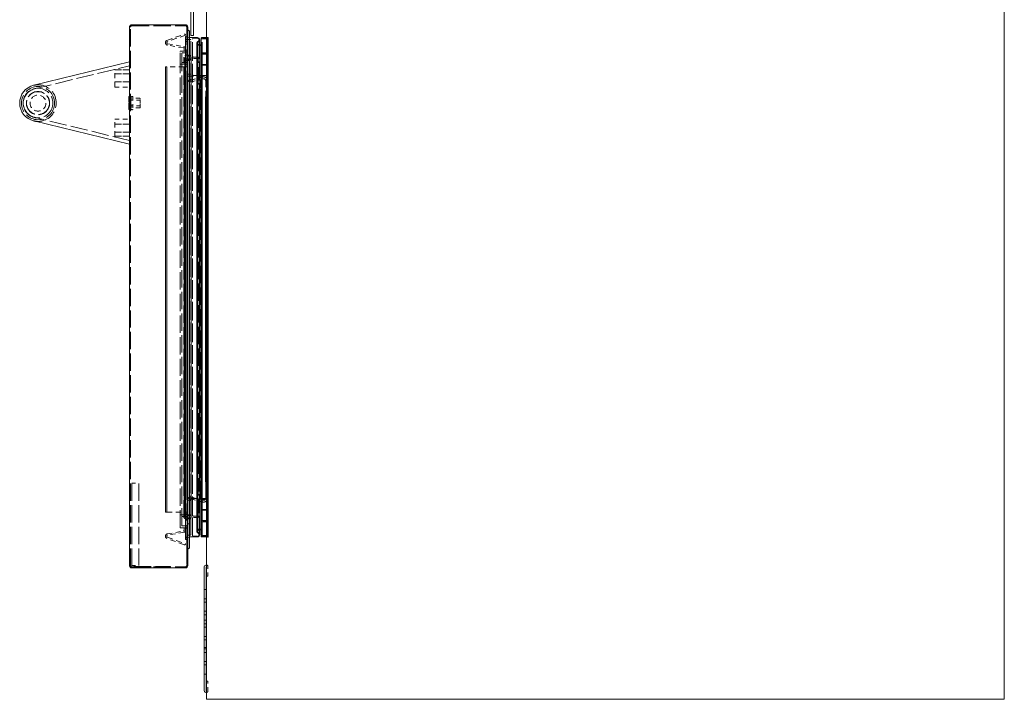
# Model space of a CAD drawing. Extents: x 5.1 to 61.7, y -5.9 to 61.5.
# Tile 2 of 23: x 34.8 to 61.7, y -5.9 to 12.7. Entities that reach past the tile are written whole.
import ezdxf

# ---------------------------------------------------------------- set-up
doc = ezdxf.new("R2010")
doc.units = 0
doc.header["$MEASUREMENT"] = 0
doc.linetypes.add('DASHED', pattern=[15, 12, -3])

msp = doc.modelspace()

# ---------------------------------------------------------------- linework, layer by layer
at = {"color": 7, "lineweight": 13}
for p, q in [((39.897, -5.888), (39.897, 27.888)), ((61.677, -5.888), (61.677, 27.888)), ((39.471, 12.323), (39.471, 12.938)), ((39.545, 12.323), (39.545, 12.938)), ((37.795, -2.24), (37.795, 12.466)), ((37.795, 12.466), (37.795, 12.466)), ((37.855, 12.525), (39.325, 12.525)), ((39.381, 12.466), (39.385, 12.466)), ((39.385, 12.466), (39.385, 12.447)), ((39.385, 12.447), (39.385, -2.221)), ((39.385, 12.373), (39.395, 12.373)), ((39.385, 12.373), (39.395, 12.373)), ((39.385, 12.373), (39.395, 12.373)), ((39.435, -1.737), (39.435, 12.333)), ((39.647, 12.173), (39.435, 12.173)), ((39.471, 12.233), (39.471, 12.323)), ((39.545, 12.233), (39.471, 12.233)), ((39.545, 12.323), (39.545, 12.233)), ((39.709, -1.395), (39.709, 12.111)), ((39.753, -1.442), (39.753, 12.158)), ((39.897, 12.173), (39.768, 12.173)), ((39.738, 11.979), (39.709, 11.979)), ((35.177, 10.871), (37.795, 11.51)), ((35.18, 10.872), (35.177, 10.871)), ((35.177, 10.871), (35.178, 10.871)), ((37.795, 9.26), (35.177, 9.9)), ((39.709, -1.262), (39.738, -1.262)), ((39.435, -1.457), (39.647, -1.457)), ((39.768, -1.457), (39.897, -1.457)), ((39.385, -1.777), (39.395, -1.777)), ((39.385, -1.777), (39.395, -1.777)), ((37.795, -2.24), (37.795, -2.24)), ((37.855, -2.3), (39.325, -2.3)), ((39.381, -2.24), (39.385, -2.24)), ((39.385, -2.221), (39.385, -2.24)), ((39.836, -5.657), (39.836, -2.271)), ((39.884, -5.657), (39.884, -2.271)), ((39.888, -2.531), (39.888, -2.271)), ((39.888, -2.531), (39.897, -2.531)), ((39.888, -5.657), (39.888, -5.396)), ((39.888, -5.396), (39.897, -5.396)), ((61.677, -5.888), (39.897, -5.888))]:
    msp.add_line(p, q, dxfattribs=at)
at = {"color": 7, "linetype": 'DASHED', "lineweight": 13, "ltscale": 0.0007475}
for p, q in [((37.825, 12.466), (37.795, 12.466)), ((37.825, 12.466), (37.795, 12.466)), ((37.825, 10.528), (37.795, 10.528)), ((37.825, 10.385), (37.795, 10.385)), ((37.825, 10.385), (37.795, 10.385)), ((37.825, 10.385), (37.795, 10.385)), ((37.825, 10.385), (37.795, 10.385)), ((37.825, 10.243), (37.795, 10.243)), ((37.825, -2.24), (37.795, -2.24)), ((37.825, -2.24), (37.795, -2.24))]:
    msp.add_line(p, q, dxfattribs=at)
at = {"color": 7, "linetype": 'DASHED', "lineweight": 13, "ltscale": 0.03937}
for p, q in [((37.825, -2.24), (37.825, 12.466)), ((37.855, 12.496), (39.325, 12.496)), ((39.355, 12.447), (39.355, -2.221)), ((39.385, -1.777), (39.385, 12.373)), ((39.321, -1.483), (39.321, 12.199)), ((39.321, 12.199), (39.321, -1.483)), ((39.366, -1.457), (39.366, 12.173)), ((39.428, -1.457), (39.428, 12.173)), ((39.428, 12.173), (39.428, -1.457)), ((39.466, -1.392), (39.466, 12.108)), ((39.516, -1.419), (39.516, 12.135)), ((39.692, 12.111), (39.692, -1.395)), ((39.692, -1.395), (39.692, 12.111)), ((39.709, 12.111), (39.709, -1.395)), ((39.773, -1.422), (39.773, 12.138)), ((39.779, -1.414), (39.779, 12.131)), ((39.904, -1.414), (39.904, 12.131)), ((39.919, -1.422), (39.919, 12.138)), ((39.927, -1.457), (39.927, 12.173)), ((39.927, 12.173), (39.927, -1.457)), ((39.934, -1.45), (39.934, 12.166)), ((39.939, 12.173), (39.939, -1.457)), ((39.939, -1.457), (39.939, 12.173)), ((39.633, -1.302), (39.633, 12.019)), ((39.633, 12.019), (39.633, -1.302)), ((39.65, -1.302), (39.65, 12.019)), ((39.65, 12.019), (39.65, -1.302)), ((39.753, -1.23), (39.753, 11.947)), ((39.175, -1.197), (39.175, 11.793)), ((39.225, -1.147), (39.225, 11.743)), ((39.278, -0.927), (39.278, 11.643)), ((39.308, -0.907), (39.308, 11.623)), ((39.308, 11.623), (39.308, -0.907)), ((39.466, -0.849), (39.466, 11.566)), ((39.475, 11.623), (39.475, -0.907)), ((39.475, -0.907), (39.475, 11.623)), ((39.516, -0.867), (39.516, 11.583)), ((39.666, -0.917), (39.666, 11.633)), ((39.773, -0.991), (39.773, 11.708)), ((39.917, 11.583), (39.917, -0.866)), ((39.917, -0.866), (39.917, 11.583)), ((39.937, 11.583), (39.937, -0.866)), ((39.937, -0.866), (39.937, 11.583)), ((35.2, 10.774), (37.795, 11.407)), ((37.795, 9.291), (37.795, 11.48)), ((38.773, -0.777), (38.773, 11.373)), ((38.773, 11.373), (38.773, -0.777)), ((38.808, -0.777), (38.808, 11.373)), ((38.808, 11.373), (38.808, -0.777)), ((39.29, -0.777), (39.29, 11.373)), ((39.325, -0.777), (39.325, 11.373)), ((39.325, -0.777), (39.325, 11.373)), ((39.325, 11.373), (39.325, -0.777)), ((39.773, -0.691), (39.773, 11.408)), ((39.93, 11.432), (39.93, -0.715)), ((39.93, -0.715), (39.93, 11.432)), ((39.36, -0.432), (39.36, 11.148)), ((39.36, 11.148), (39.36, -0.432)), ((39.723, -0.432), (39.723, 11.029)), ((39.773, -0.445), (39.773, 11.042)), ((39.917, 11.283), (39.917, -0.566)), ((39.917, -0.566), (39.917, 11.283)), ((39.937, 11.283), (39.937, -0.566)), ((39.937, -0.566), (39.937, 11.283)), ((39.875, -0.395), (39.875, 10.991)), ((39.925, -0.395), (39.925, 10.991)), ((39.654, 0.078), (39.654, 10.518)), ((39.654, 10.518), (39.654, 0.078)), ((39.697, 0.103), (39.697, 10.493)), ((39.697, 10.493), (39.697, 0.103)), ((39.865, 0.103), (39.865, 10.493)), ((39.865, 10.493), (39.865, 0.103)), ((37.795, 9.363), (35.2, 9.997)), ((37.855, -2.24), (37.855, 0.01)), ((38.045, -2.24), (38.045, 0.01)), ((37.855, -2.27), (39.325, -2.27)), ((37.915, -2.265), (38.915, -2.265)), ((37.915, -2.27), (38.915, -2.27))]:
    msp.add_line(p, q, dxfattribs=at)
at = {"color": 7, "linetype": 'DASHED', "lineweight": 13, "ltscale": 0.00074744}
for p, q in [((37.855, 12.496), (37.855, 12.525)), ((37.855, 12.496), (37.855, 12.525)), ((39.325, 12.496), (39.325, 12.525)), ((39.325, 12.496), (39.325, 12.525)), ((39.355, 12.466), (39.385, 12.466)), ((39.385, 12.447), (39.355, 12.447)), ((39.385, 12.447), (39.355, 12.447)), ((39.355, 12.385), (39.385, 12.385)), ((39.385, 12.21), (39.355, 12.21)), ((39.385, 12.15), (39.355, 12.15)), ((39.385, 12.025), (39.355, 12.025)), ((39.385, 12.025), (39.355, 12.025)), ((39.355, -1.409), (39.385, -1.409)), ((39.355, -1.409), (39.385, -1.409)), ((39.355, -1.54), (39.385, -1.54)), ((39.355, -1.629), (39.385, -1.629)), ((39.355, -1.629), (39.385, -1.629)), ((39.355, -1.675), (39.385, -1.675)), ((39.355, -1.675), (39.385, -1.675)), ((39.355, -1.689), (39.385, -1.689)), ((39.355, -1.689), (39.385, -1.689)), ((39.355, -1.735), (39.385, -1.735)), ((39.355, -1.735), (39.385, -1.735)), ((37.855, -2.27), (37.855, -2.3)), ((37.855, -2.27), (37.855, -2.3)), ((37.995, -2.27), (37.995, -2.3)), ((38.242, -2.27), (38.242, -2.3)), ((38.378, -2.27), (38.378, -2.3)), ((38.625, -2.27), (38.625, -2.3)), ((39.325, -2.27), (39.325, -2.3)), ((39.325, -2.27), (39.325, -2.3)), ((39.385, -2.221), (39.355, -2.221)), ((39.385, -2.221), (39.355, -2.221)), ((39.355, -2.24), (39.385, -2.24))]:
    msp.add_line(p, q, dxfattribs=at)
at = {"color": 7, "linetype": 'DASHED', "lineweight": 13, "ltscale": 0.000749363}
msp.add_line((39.328, 12.525), (39.328, 12.495), dxfattribs=at)
at = {"color": 7, "linetype": 'DASHED', "lineweight": 13, "ltscale": 0.006377}
msp.add_line((39.355, 12.466), (39.355, 12.21), dxfattribs=at)
at = {"color": 7, "linetype": 'DASHED', "lineweight": 13, "ltscale": 0.000647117}
for p, q in [((39.355, 12.466), (39.381, 12.466)), ((39.355, -2.24), (39.381, -2.24))]:
    msp.add_line(p, q, dxfattribs=at)
at = {"color": 7, "linetype": 'DASHED', "lineweight": 13, "ltscale": 0.00592}
msp.add_line((39.385, 12.447), (39.385, 12.21), dxfattribs=at)
at = {"color": 7, "linetype": 'DASHED', "lineweight": 13, "ltscale": 0.01425}
for p, q in [((39.385, 11.803), (39.385, 12.373)), ((39.385, -1.777), (39.385, -1.207))]:
    msp.add_line(p, q, dxfattribs=at)
at = {"color": 7, "linetype": 'DASHED', "lineweight": 13, "ltscale": 0.012485}
for p, q in [((38.816, 12.095), (39.285, 12.266)), ((39.285, -1.669), (38.816, -1.498))]:
    msp.add_line(p, q, dxfattribs=at)
at = {"color": 7, "linetype": 'DASHED', "lineweight": 13, "ltscale": 0.013235}
for p, q in [((39.325, 12.243), (38.828, 12.062)), ((38.828, -1.466), (39.325, -1.647))]:
    msp.add_line(p, q, dxfattribs=at)
at = {"color": 7, "linetype": 'DASHED', "lineweight": 13, "ltscale": 0.000125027}
for p, q in [((39.324, 12.248), (39.325, 12.243)), ((39.325, -1.647), (39.324, -1.651))]:
    msp.add_line(p, q, dxfattribs=at)
at = {"color": 7, "linetype": 'DASHED', "lineweight": 13, "ltscale": 0.001186}
for p, q in [((39.324, 12.195), (39.366, 12.173)), ((39.366, -1.457), (39.324, -1.478))]:
    msp.add_line(p, q, dxfattribs=at)
at = {"color": 7, "linetype": 'DASHED', "lineweight": 13, "ltscale": 0.0015}
for p, q in [((39.325, 12.121), (39.385, 12.121)), ((39.385, 12.071), (39.325, 12.071)), ((39.385, 11.373), (39.325, 11.373)), ((39.325, -0.777), (39.385, -0.777)), ((39.325, -1.474), (39.385, -1.474)), ((39.385, -1.524), (39.325, -1.524))]:
    msp.add_line(p, q, dxfattribs=at)
at = {"color": 7, "linetype": 'DASHED', "lineweight": 13, "ltscale": 0.00125}
for p, q in [((39.325, 12.071), (39.325, 12.121)), ((39.435, 11.698), (39.385, 11.698)), ((39.385, 11.698), (39.435, 11.698)), ((39.435, 11.698), (39.385, 11.698)), ((39.385, 11.548), (39.435, 11.548)), ((39.435, 11.548), (39.385, 11.548)), ((39.385, 11.548), (39.435, 11.548)), ((39.697, 10.493), (39.654, 10.518)), ((39.654, 10.518), (39.697, 10.493)), ((39.697, 10.493), (39.654, 10.518)), ((39.697, 0.103), (39.654, 0.078)), ((39.654, 0.078), (39.697, 0.103)), ((39.654, 0.078), (39.697, 0.103)), ((39.385, -0.952), (39.435, -0.952)), ((39.435, -0.952), (39.385, -0.952)), ((39.435, -0.952), (39.385, -0.952)), ((39.435, -1.102), (39.385, -1.102)), ((39.385, -1.102), (39.435, -1.102)), ((39.385, -1.102), (39.435, -1.102)), ((39.325, -1.524), (39.325, -1.474))]:
    msp.add_line(p, q, dxfattribs=at)
at = {"color": 7, "linetype": 'DASHED', "lineweight": 13, "ltscale": 0.002629}
for p, q in [((39.428, 12.173), (39.327, 12.204)), ((39.327, -1.487), (39.428, -1.457))]:
    msp.add_line(p, q, dxfattribs=at)
at = {"color": 7, "linetype": 'DASHED', "lineweight": 13, "ltscale": 0.002125}
for p, q in [((39.366, 12.123), (39.451, 12.123)), ((39.451, -1.407), (39.366, -1.407))]:
    msp.add_line(p, q, dxfattribs=at)
at = {"color": 7, "linetype": 'DASHED', "lineweight": 13, "ltscale": 0.000185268}
for p, q in [((39.435, 12.173), (39.428, 12.173)), ((39.428, -1.457), (39.435, -1.457))]:
    msp.add_line(p, q, dxfattribs=at)
at = {"color": 7, "linetype": 'DASHED', "lineweight": 13, "ltscale": 0.015875}
for p, q in [((39.435, 12.333), (39.435, 11.698)), ((39.435, -1.102), (39.435, -1.737))]:
    msp.add_line(p, q, dxfattribs=at)
at = {"color": 7, "linetype": 'DASHED', "lineweight": 13, "ltscale": 0.002865}
for p, q in [((39.645, 12.156), (39.53, 12.15)), ((39.53, -1.434), (39.645, -1.44))]:
    msp.add_line(p, q, dxfattribs=at)
at = {"color": 7, "linetype": 'DASHED', "lineweight": 13, "ltscale": 5.85329e-05}
msp.add_line((39.647, 12.156), (39.645, 12.156), dxfattribs=at)
at = {"color": 7, "linetype": 'DASHED', "lineweight": 13, "ltscale": 0.002875}
for p, q in [((39.899, 12.136), (39.784, 12.136)), ((39.784, 11.761), (39.899, 11.761)), ((39.899, -1.044), (39.784, -1.044)), ((39.784, -1.419), (39.899, -1.419))]:
    msp.add_line(p, q, dxfattribs=at)
at = {"color": 7, "linetype": 'DASHED', "lineweight": 13, "ltscale": 0.0029}
for p, q in [((39.904, 12.153), (39.788, 12.153)), ((39.788, 11.743), (39.904, 11.743)), ((39.904, -1.026), (39.788, -1.026)), ((39.788, -1.437), (39.904, -1.437))]:
    msp.add_line(p, q, dxfattribs=at)
at = {"color": 7, "linetype": 'DASHED', "lineweight": 13, "ltscale": 0.000740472}
for p, q in [((39.927, 12.173), (39.897, 12.173)), ((39.897, -1.457), (39.927, -1.457))]:
    msp.add_line(p, q, dxfattribs=at)
at = {"color": 7, "linetype": 'DASHED', "lineweight": 13, "ltscale": 0.000125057}
for p, q in [((39.93, 12.177), (39.927, 12.173)), ((39.927, -1.457), (39.93, -1.46))]:
    msp.add_line(p, q, dxfattribs=at)
at = {"color": 7, "linetype": 'DASHED', "lineweight": 13, "ltscale": 0.000124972}
msp.add_line((39.934, 12.166), (39.937, 12.17), dxfattribs=at)
at = {"color": 7, "linetype": 'DASHED', "lineweight": 13, "ltscale": 0.011137}
for p, q in [((39.265, 11.893), (38.827, 11.97)), ((38.827, -1.373), (39.265, -1.296))]:
    msp.add_line(p, q, dxfattribs=at)
at = {"color": 7, "linetype": 'DASHED', "lineweight": 13, "ltscale": 0.011242}
for p, q in [((38.833, 12.005), (39.276, 11.927)), ((39.276, -1.33), (38.833, -1.408))]:
    msp.add_line(p, q, dxfattribs=at)
at = {"color": 7, "linetype": 'DASHED', "lineweight": 13, "ltscale": 0.000870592}
msp.add_line((39.29, 11.828), (39.29, 11.863), dxfattribs=at)
at = {"color": 7, "linetype": 'DASHED', "lineweight": 13, "ltscale": 0.000975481}
msp.add_line((39.325, 11.867), (39.325, 11.828), dxfattribs=at)
at = {"color": 7, "linetype": 'DASHED', "lineweight": 13, "ltscale": 0.000475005}
for p, q in [((39.709, 11.979), (39.69, 11.979)), ((39.69, -1.262), (39.709, -1.262))]:
    msp.add_line(p, q, dxfattribs=at)
at = {"color": 7, "linetype": 'DASHED', "lineweight": 13, "ltscale": 0.0012}
for p, q in [((39.738, 11.962), (39.69, 11.962)), ((39.69, -1.245), (39.738, -1.245))]:
    msp.add_line(p, q, dxfattribs=at)
at = {"color": 7, "linetype": 'DASHED', "lineweight": 13, "ltscale": 0.008375}
for p, q in [((39.175, 11.458), (39.175, 11.793)), ((37.843, 10.553), (37.843, 10.218)), ((37.883, 10.553), (37.883, 10.218)), ((39.175, -1.197), (39.175, -0.862))]:
    msp.add_line(p, q, dxfattribs=at)
at = {"color": 7, "linetype": 'DASHED', "lineweight": 13, "ltscale": 0.005}
for p, q in [((39.185, 11.803), (39.385, 11.803)), ((39.385, 11.803), (39.185, 11.803)), ((39.185, 11.803), (39.385, 11.803)), ((39.185, -1.207), (39.385, -1.207)), ((39.385, -1.207), (39.185, -1.207)), ((39.385, -1.207), (39.185, -1.207))]:
    msp.add_line(p, q, dxfattribs=at)
at = {"color": 7, "linetype": 'DASHED', "lineweight": 13, "ltscale": 0.005875}
for p, q in [((39.225, 11.743), (39.225, 11.508)), ((39.225, -0.912), (39.225, -1.147))]:
    msp.add_line(p, q, dxfattribs=at)
at = {"color": 7, "linetype": 'DASHED', "lineweight": 13, "ltscale": 0.0035}
for p, q in [((39.375, 11.753), (39.235, 11.753)), ((39.235, 11.753), (39.375, 11.753)), ((39.375, 11.753), (39.235, 11.753)), ((39.235, 11.498), (39.375, 11.498)), ((39.375, 11.498), (39.235, 11.498)), ((39.235, 11.498), (39.375, 11.498)), ((39.235, -0.902), (39.375, -0.902)), ((39.375, -0.902), (39.235, -0.902)), ((39.375, -0.902), (39.235, -0.902)), ((39.375, -1.157), (39.235, -1.157)), ((39.235, -1.157), (39.375, -1.157)), ((39.235, -1.157), (39.375, -1.157))]:
    msp.add_line(p, q, dxfattribs=at)
at = {"color": 7, "linetype": 'DASHED', "lineweight": 13, "ltscale": 0.003269}
for p, q in [((39.377, 11.729), (39.278, 11.643)), ((39.278, 11.603), (39.377, 11.518)), ((39.377, -0.801), (39.278, -0.887)), ((39.278, -0.927), (39.377, -1.012))]:
    msp.add_line(p, q, dxfattribs=at)
at = {"color": 7, "linetype": 'DASHED', "lineweight": 13, "ltscale": 0.00285}
for p, q in [((39.449, 11.65), (39.335, 11.65)), ((39.335, 11.597), (39.449, 11.597)), ((39.449, -0.88), (39.335, -0.88)), ((39.335, -0.933), (39.449, -0.933))]:
    msp.add_line(p, q, dxfattribs=at)
at = {"color": 7, "linetype": 'DASHED', "lineweight": 13, "ltscale": 0.002015}
for p, q in [((39.466, 11.681), (39.385, 11.681)), ((39.385, 11.566), (39.466, 11.566)), ((39.466, -0.849), (39.385, -0.849)), ((39.385, -0.964), (39.466, -0.964))]:
    msp.add_line(p, q, dxfattribs=at)
at = {"color": 7, "linetype": 'DASHED', "lineweight": 13, "ltscale": 0.003}
for p, q in [((39.536, 11.643), (39.656, 11.643)), ((39.656, 11.603), (39.536, 11.603)), ((39.536, -0.887), (39.656, -0.887)), ((39.656, -0.927), (39.536, -0.927))]:
    msp.add_line(p, q, dxfattribs=at)
at = {"color": 7, "linetype": 'DASHED', "lineweight": 13, "ltscale": 0.002725}
for p, q in [((39.897, 11.723), (39.788, 11.723)), ((39.788, 11.443), (39.897, 11.443)), ((39.897, -0.726), (39.788, -0.726)), ((39.788, -1.006), (39.897, -1.006))]:
    msp.add_line(p, q, dxfattribs=at)
at = {"color": 7, "linetype": 'DASHED', "lineweight": 13, "ltscale": 0.000510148}
for p, q in [((37.395, 11.31), (37.395, 11.289)), ((37.395, 9.461), (37.395, 9.481))]:
    msp.add_line(p, q, dxfattribs=at)
at = {"color": 7, "linetype": 'DASHED', "lineweight": 13, "ltscale": 0.000771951}
msp.add_line((37.795, 11.51), (37.795, 11.48), dxfattribs=at)
at = {"color": 7, "linetype": 'DASHED', "lineweight": 13, "ltscale": 0.001069}
for p, q in [((38.773, 11.373), (38.816, 11.373)), ((38.816, -0.777), (38.773, -0.777))]:
    msp.add_line(p, q, dxfattribs=at)
at = {"color": 7, "linetype": 'DASHED', "lineweight": 13, "ltscale": 0.011732}
for p, q in [((39.285, 11.373), (38.816, 11.373)), ((38.816, -0.777), (39.285, -0.777))]:
    msp.add_line(p, q, dxfattribs=at)
at = {"color": 7, "linetype": 'DASHED', "lineweight": 13, "ltscale": 0.00475}
for p, q in [((39.375, 11.448), (39.185, 11.448)), ((39.185, 11.448), (39.375, 11.448)), ((39.375, 11.448), (39.185, 11.448)), ((37.855, 0.01), (38.045, 0.01)), ((39.375, -0.852), (39.185, -0.852)), ((39.185, -0.852), (39.375, -0.852)), ((39.185, -0.852), (39.375, -0.852)), ((37.855, -2.24), (38.045, -2.24))]:
    msp.add_line(p, q, dxfattribs=at)
at = {"color": 7, "linetype": 'DASHED', "lineweight": 13, "ltscale": 0.000961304}
for p, q in [((39.285, 11.373), (39.324, 11.373)), ((39.324, -0.777), (39.285, -0.777))]:
    msp.add_line(p, q, dxfattribs=at)
at = {"color": 7, "linetype": 'DASHED', "lineweight": 13, "ltscale": 4.27126e-05}
for p, q in [((39.325, 11.373), (39.324, 11.373)), ((39.324, -0.777), (39.325, -0.777))]:
    msp.add_line(p, q, dxfattribs=at)
at = {"color": 7, "linetype": 'DASHED', "lineweight": 13, "ltscale": 0.00062501}
for p, q in [((39.35, 11.373), (39.325, 11.373)), ((39.325, -0.777), (39.35, -0.777))]:
    msp.add_line(p, q, dxfattribs=at)
at = {"color": 7, "linetype": 'DASHED', "lineweight": 13, "ltscale": 0.00272}
for p, q in [((39.897, 11.423), (39.788, 11.423)), ((39.788, 11.143), (39.897, 11.143)), ((39.897, -0.426), (39.788, -0.426)), ((39.788, -0.706), (39.897, -0.706))]:
    msp.add_line(p, q, dxfattribs=at)
at = {"color": 7, "linetype": 'DASHED', "lineweight": 13, "ltscale": 0.01}
for p, q in [((37.795, 11.289), (37.395, 11.289)), ((37.395, 11.289), (37.795, 11.289)), ((37.395, 11.289), (37.795, 11.289)), ((37.395, 11.289), (37.795, 11.289)), ((37.795, 11.183), (37.395, 11.183)), ((37.395, 11.183), (37.795, 11.183)), ((37.395, 10.963), (37.795, 10.963)), ((37.795, 10.963), (37.395, 10.963)), ((37.395, 10.823), (37.795, 10.823)), ((37.395, 10.823), (37.795, 10.823)), ((37.395, 9.948), (37.795, 9.948)), ((37.395, 9.948), (37.795, 9.948)), ((37.795, 9.808), (37.395, 9.808)), ((37.395, 9.808), (37.795, 9.808)), ((37.395, 9.588), (37.795, 9.588)), ((37.795, 9.588), (37.395, 9.588)), ((37.395, 9.481), (37.795, 9.481)), ((37.395, 9.481), (37.795, 9.481)), ((37.795, 9.481), (37.395, 9.481)), ((37.395, 9.481), (37.795, 9.481))]:
    msp.add_line(p, q, dxfattribs=at)
at = {"color": 7, "linetype": 'DASHED', "lineweight": 13, "ltscale": 0.011663}
for p, q in [((37.395, 10.823), (37.395, 11.289)), ((37.395, 9.481), (37.395, 9.948))]:
    msp.add_line(p, q, dxfattribs=at)
at = {"color": 7, "linetype": 'DASHED', "lineweight": 13, "ltscale": 0.00165}
for p, q in [((39.451, 11.173), (39.385, 11.173)), ((39.385, -0.457), (39.451, -0.457))]:
    msp.add_line(p, q, dxfattribs=at)
at = {"color": 7, "linetype": 'DASHED', "lineweight": 13, "ltscale": 0.013252}
for p, q in [((39.385, 11.123), (39.915, 11.123)), ((39.915, -0.407), (39.385, -0.407))]:
    msp.add_line(p, q, dxfattribs=at)
at = {"color": 7, "linetype": 'DASHED', "lineweight": 13, "ltscale": 0.008121}
for p, q in [((39.473, 11.014), (39.787, 11.098)), ((39.787, 11.098), (39.473, 11.014)), ((39.473, 11.014), (39.787, 11.098)), ((39.473, -0.417), (39.787, -0.501)), ((39.787, -0.501), (39.473, -0.417)), ((39.787, -0.501), (39.473, -0.417))]:
    msp.add_line(p, q, dxfattribs=at)
at = {"color": 7, "linetype": 'DASHED', "lineweight": 13, "ltscale": 0.006142}
for p, q in [((39.723, 11.029), (39.486, 10.965)), ((39.486, 10.965), (39.723, 11.029)), ((39.723, 11.029), (39.486, 10.965)), ((39.723, -0.432), (39.486, -0.368)), ((39.486, -0.368), (39.723, -0.432)), ((39.486, -0.368), (39.723, -0.432))]:
    msp.add_line(p, q, dxfattribs=at)
at = {"color": 7, "linetype": 'DASHED', "lineweight": 13, "ltscale": 0.005175}
for p, q in [((39.531, 11.143), (39.738, 11.143)), ((39.738, -0.426), (39.531, -0.426))]:
    msp.add_line(p, q, dxfattribs=at)
at = {"color": 7, "linetype": 'DASHED', "lineweight": 13, "ltscale": 0.009358}
for p, q in [((39.723, 10.654), (39.723, 11.029)), ((39.723, -0.432), (39.723, -0.058))]:
    msp.add_line(p, q, dxfattribs=at)
at = {"color": 7, "linetype": 'DASHED', "lineweight": 13, "ltscale": 0.000685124}
for p, q in [((39.8, 11.049), (39.773, 11.042)), ((39.773, 11.042), (39.8, 11.049)), ((39.8, 11.049), (39.773, 11.042)), ((39.8, -0.452), (39.773, -0.445)), ((39.773, -0.445), (39.8, -0.452)), ((39.773, -0.445), (39.8, -0.452))]:
    msp.add_line(p, q, dxfattribs=at)
at = {"color": 7, "linetype": 'DASHED', "lineweight": 13, "ltscale": 0.009693}
for p, q in [((39.773, 11.042), (39.773, 10.654)), ((39.773, -0.058), (39.773, -0.445))]:
    msp.add_line(p, q, dxfattribs=at)
at = {"color": 7, "linetype": 'DASHED', "lineweight": 13, "ltscale": 0.000278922}
msp.add_line((35.224, 10.88), (35.235, 10.882), dxfattribs=at)
at = {"color": 7, "linetype": 'DASHED', "lineweight": 13, "ltscale": 3.68854e-05}
msp.add_line((35.294, 10.885), (35.295, 10.885), dxfattribs=at)
at = {"color": 7, "linetype": 'DASHED', "lineweight": 13, "ltscale": 1.71232e-05}
for p, q in [((35.354, 10.882), (35.355, 10.882)), ((35.355, 9.889), (35.354, 9.889))]:
    msp.add_line(p, q, dxfattribs=at)
at = {"color": 7, "linetype": 'DASHED', "lineweight": 13, "ltscale": 0.009591}
for p, q in [((39.875, 10.608), (39.875, 10.991)), ((39.875, -0.395), (39.875, -0.011))]:
    msp.add_line(p, q, dxfattribs=at)
at = {"color": 7, "linetype": 'DASHED', "lineweight": 13, "ltscale": 0.011199}
for p, q in [((39.925, 10.543), (39.925, 10.991)), ((39.925, -0.395), (39.925, 0.053))]:
    msp.add_line(p, q, dxfattribs=at)
at = {"color": 7, "linetype": 'DASHED', "lineweight": 13, "ltscale": 0.000375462}
msp.add_line((37.775, 10.538), (37.775, 10.523), dxfattribs=at)
at = {"color": 7, "linetype": 'DASHED', "lineweight": 13, "ltscale": 0.000289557}
for p, q in [((37.775, 10.523), (37.775, 10.511)), ((37.775, 10.397), (37.775, 10.385))]:
    msp.add_line(p, q, dxfattribs=at)
at = {"color": 7, "linetype": 'DASHED', "lineweight": 13, "ltscale": 0.002858}
for p, q in [((37.775, 10.511), (37.775, 10.397)), ((37.775, 10.374), (37.775, 10.26))]:
    msp.add_line(p, q, dxfattribs=at)
at = {"color": 7, "linetype": 'DASHED', "lineweight": 13, "ltscale": 0.000875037}
for p, q in [((37.82, 10.5), (37.785, 10.5)), ((37.785, 10.27), (37.82, 10.27))]:
    msp.add_line(p, q, dxfattribs=at)
at = {"color": 7, "linetype": 'DASHED', "lineweight": 13, "ltscale": 0.000145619}
for p, q in [((37.795, 10.568), (37.789, 10.568)), ((37.795, 10.203), (37.789, 10.203))]:
    msp.add_line(p, q, dxfattribs=at)
at = {"color": 7, "linetype": 'DASHED', "lineweight": 13, "ltscale": 0.004562}
for p, q in [((37.795, 10.568), (37.795, 10.385)), ((37.795, 10.385), (37.795, 10.203))]:
    msp.add_line(p, q, dxfattribs=at)
at = {"color": 7, "linetype": 'DASHED', "lineweight": 13, "ltscale": 0.001195}
for p, q in [((37.795, 10.523), (37.843, 10.523)), ((37.843, 10.248), (37.795, 10.248)), ((39.884, -2.893), (39.836, -2.893)), ((39.884, -3.143), (39.836, -3.143)), ((39.884, -3.236), (39.836, -3.236)), ((39.884, -3.486), (39.836, -3.486)), ((39.884, -3.579), (39.836, -3.579)), ((39.884, -3.726), (39.836, -3.726)), ((39.884, -3.726), (39.836, -3.726)), ((39.884, -3.829), (39.836, -3.829)), ((39.884, -3.922), (39.836, -3.922)), ((39.884, -4.172), (39.836, -4.172)), ((39.884, -4.265), (39.836, -4.265)), ((39.884, -4.476), (39.836, -4.476)), ((39.884, -4.476), (39.836, -4.476)), ((39.884, -4.515), (39.836, -4.515)), ((39.884, -4.608), (39.836, -4.608)), ((39.884, -4.858), (39.836, -4.858)), ((39.884, -4.951), (39.836, -4.951)), ((39.884, -5.201), (39.836, -5.201))]:
    msp.add_line(p, q, dxfattribs=at)
at = {"color": 7, "linetype": 'DASHED', "lineweight": 13, "ltscale": 0.002625}
for p, q in [((37.83, 10.385), (37.83, 10.49)), ((37.83, 10.28), (37.83, 10.385))]:
    msp.add_line(p, q, dxfattribs=at)
at = {"color": 7, "linetype": 'DASHED', "lineweight": 13, "ltscale": 0.000250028}
for p, q in [((37.868, 10.568), (37.858, 10.568)), ((39.875, 10.493), (39.865, 10.493)), ((39.865, 10.493), (39.875, 10.493)), ((39.875, 10.493), (39.865, 10.493)), ((37.868, 10.203), (37.858, 10.203)), ((39.875, 0.103), (39.865, 0.103)), ((39.865, 0.103), (39.875, 0.103)), ((39.865, 0.103), (39.875, 0.103)), ((39.385, -1.777), (39.395, -1.777))]:
    msp.add_line(p, q, dxfattribs=at)
at = {"color": 7, "linetype": 'DASHED', "lineweight": 13, "ltscale": 0.00468}
for p, q in [((38.07, 10.518), (37.883, 10.518)), ((38.07, 10.253), (37.883, 10.253))]:
    msp.add_line(p, q, dxfattribs=at)
at = {"color": 7, "linetype": 'DASHED', "lineweight": 13, "ltscale": 0.002937}
for p, q in [((38.085, 10.385), (38.085, 10.503)), ((38.085, 10.268), (38.085, 10.385))]:
    msp.add_line(p, q, dxfattribs=at)
at = {"color": 7, "linetype": 'DASHED', "lineweight": 13, "ltscale": 0.003062}
for p, q in [((39.654, 10.518), (39.715, 10.624)), ((39.715, 10.624), (39.654, 10.518)), ((39.654, 10.518), (39.715, 10.624)), ((39.759, 10.599), (39.697, 10.493)), ((39.697, 10.493), (39.759, 10.599)), ((39.759, 10.599), (39.697, 10.493)), ((39.654, 0.078), (39.715, -0.028)), ((39.715, -0.028), (39.654, 0.078)), ((39.715, -0.028), (39.654, 0.078)), ((39.759, -0.003), (39.697, 0.103)), ((39.697, 0.103), (39.759, -0.003)), ((39.697, 0.103), (39.759, -0.003))]:
    msp.add_line(p, q, dxfattribs=at)
at = {"color": 7, "linetype": 'DASHED', "lineweight": 13, "ltscale": 0.002868}
for p, q in [((39.865, 10.493), (39.875, 10.608)), ((39.875, 10.608), (39.865, 10.493)), ((39.865, 10.493), (39.875, 10.608)), ((39.865, 0.103), (39.875, -0.011)), ((39.875, -0.011), (39.865, 0.103)), ((39.875, -0.011), (39.865, 0.103))]:
    msp.add_line(p, q, dxfattribs=at)
at = {"color": 7, "linetype": 'DASHED', "lineweight": 13, "ltscale": 0.000289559}
msp.add_line((37.775, 10.385), (37.775, 10.374), dxfattribs=at)
at = {"color": 7, "linetype": 'DASHED', "lineweight": 13, "ltscale": 0.000375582}
msp.add_line((37.775, 10.248), (37.775, 10.233), dxfattribs=at)
at = {"color": 7, "linetype": 'DASHED', "lineweight": 13, "ltscale": 0.006375}
for p, q in [((38.085, 10.463), (37.83, 10.463)), ((38.085, 10.308), (37.83, 10.308))]:
    msp.add_line(p, q, dxfattribs=at)
at = {"color": 7, "linetype": 'DASHED', "lineweight": 13, "ltscale": 3.68856e-05}
msp.add_line((35.295, 9.885), (35.294, 9.885), dxfattribs=at)
at = {"color": 7, "linetype": 'DASHED', "lineweight": 13, "ltscale": 2.60796e-05}
msp.add_line((35.356, 9.889), (35.355, 9.889), dxfattribs=at)
at = {"color": 7, "linetype": 'DASHED', "lineweight": 13, "ltscale": 0.000772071}
msp.add_line((37.795, 9.291), (37.795, 9.26), dxfattribs=at)
at = {"color": 7, "linetype": 'DASHED', "lineweight": 13, "ltscale": 0.000870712}
msp.add_line((39.29, -1.266), (39.29, -1.232), dxfattribs=at)
at = {"color": 7, "linetype": 'DASHED', "lineweight": 13, "ltscale": 0.000975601}
msp.add_line((39.325, -1.232), (39.325, -1.271), dxfattribs=at)
at = {"color": 7, "linetype": 'DASHED', "lineweight": 13, "ltscale": 0.003727}
for p, q in [((39.355, -1.689), (39.355, -1.54)), ((39.385, -1.689), (39.385, -1.54))]:
    msp.add_line(p, q, dxfattribs=at)
at = {"color": 7, "linetype": 'DASHED', "lineweight": 13, "ltscale": 0.000124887}
msp.add_line((39.937, -1.453), (39.934, -1.45), dxfattribs=at)
at = {"color": 7, "linetype": 'DASHED', "lineweight": 13, "ltscale": 0.013775}
msp.add_line((39.355, -1.689), (39.355, -2.24), dxfattribs=at)
at = {"color": 7, "linetype": 'DASHED', "lineweight": 13, "ltscale": 0.013318}
msp.add_line((39.385, -1.689), (39.385, -2.221), dxfattribs=at)
at = {"color": 7, "linetype": 'DASHED', "lineweight": 13, "ltscale": 0.000124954}
for p, q in [((37.915, -2.27), (37.915, -2.265)), ((38.915, -2.27), (38.915, -2.265))]:
    msp.add_line(p, q, dxfattribs=at)
at = {"color": 7, "linetype": 'DASHED', "lineweight": 13, "ltscale": 0.006506}
for p, q in [((39.936, -2.531), (39.936, -2.271)), ((39.936, -5.657), (39.936, -5.396))]:
    msp.add_line(p, q, dxfattribs=at)
at = {"color": 7, "linetype": 'DASHED', "lineweight": 13, "ltscale": 0.000967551}
for p, q in [((39.897, -2.531), (39.936, -2.531)), ((39.897, -5.396), (39.936, -5.396))]:
    msp.add_line(p, q, dxfattribs=at)
at = {"color": 7, "linetype": 'DASHED', "lineweight": 13, "ltscale": 0.03937}
for points in [[(37.795, 12.466), (37.796, 12.47), (37.797, 12.475), (37.802, 12.484), (37.806, 12.489), (37.811, 12.494), (37.819, 12.501), (37.836, 12.513), (37.855, 12.525)], [(37.825, 12.466), (37.826, 12.475), (37.828, 12.483), (37.832, 12.493), (37.837, 12.501), (37.843, 12.509), (37.855, 12.525)], [(37.855, 12.525), (37.843, 12.51), (37.838, 12.502), (37.831, 12.489), (37.827, 12.478), (37.826, 12.472), (37.825, 12.466)], [(39.355, 12.447), (39.355, 12.455), (39.354, 12.463), (39.35, 12.479), (39.343, 12.494), (39.338, 12.505), (39.325, 12.525)], [(39.325, 12.525), (39.337, 12.505), (39.343, 12.494), (39.35, 12.478), (39.354, 12.463), (39.355, 12.455), (39.355, 12.447)], [(39.385, 12.447), (39.384, 12.458), (39.38, 12.468), (39.374, 12.478), (39.367, 12.487), (39.36, 12.495), (39.349, 12.505), (39.325, 12.525)], [(37.855, -2.3), (37.832, -2.284), (37.821, -2.276), (37.813, -2.27), (37.807, -2.264), (37.8, -2.255), (37.797, -2.25), (37.796, -2.245), (37.795, -2.24)], [(37.825, -2.24), (37.826, -2.249), (37.828, -2.258), (37.832, -2.267), (37.837, -2.276), (37.843, -2.284), (37.855, -2.3)], [(37.855, -2.3), (37.843, -2.284), (37.838, -2.276), (37.831, -2.263), (37.827, -2.252), (37.826, -2.246), (37.825, -2.24)], [(39.355, -2.221), (39.355, -2.229), (39.354, -2.237), (39.35, -2.253), (39.343, -2.268), (39.338, -2.279), (39.325, -2.3)], [(39.325, -2.3), (39.337, -2.279), (39.343, -2.268), (39.35, -2.253), (39.354, -2.237), (39.355, -2.229), (39.355, -2.221)], [(39.325, -2.3), (39.349, -2.279), (39.36, -2.269), (39.368, -2.26), (39.374, -2.252), (39.38, -2.242), (39.384, -2.232), (39.385, -2.221)]]:
    msp.add_lwpolyline(points, dxfattribs=at)
at = {"color": 7, "lineweight": 13}
for points in [[(37.855, 12.525), (37.832, 12.51), (37.82, 12.502), (37.813, 12.495), (37.806, 12.489), (37.8, 12.48), (37.797, 12.475), (37.796, 12.471), (37.795, 12.466)], [(39.325, 12.525), (39.349, 12.505), (39.36, 12.494), (39.368, 12.486), (39.374, 12.478), (39.38, 12.468), (39.384, 12.458), (39.385, 12.447)], [(37.795, -2.24), (37.796, -2.244), (37.797, -2.249), (37.802, -2.258), (37.806, -2.263), (37.811, -2.268), (37.819, -2.275), (37.836, -2.287), (37.855, -2.3)], [(39.385, -2.221), (39.384, -2.232), (39.38, -2.242), (39.374, -2.253), (39.367, -2.261), (39.36, -2.269), (39.349, -2.279), (39.325, -2.3)]]:
    msp.add_lwpolyline(points, dxfattribs=at)
at = {"color": 7, "linetype": 'DASHED', "lineweight": 13, "ltscale": 0.03937}
for radius in [0.453, 0.406, 0.318, 0.312]:
    msp.add_circle((35.295, 10.385), radius, dxfattribs=at)
at = {"color": 7, "linetype": 'DASHED', "lineweight": 13, "ltscale": 0.014567}
msp.add_circle((35.295, 10.385), 0.218, dxfattribs=at)
at = {"color": 7, "lineweight": 13}
for centre, radius, start, end in [((37.855, 12.466), 0.0599, 90, 180), ((39.325, 12.466), 0.0599, 0, 90), ((39.395, 12.333), 0.04, 0, 90), ((39.395, 12.333), 0.04, 0.0009, 89.9992), ((39.647, 12.111), 0.062, 0, 90), ((39.768, 12.158), 0.015, 90, 180), ((39.738, 11.994), 0.015, 270, 360), ((35.295, 10.385), 0.5, 103.7191, 256.2809), ((39.738, -1.277), 0.015, 0, 90), ((39.647, -1.395), 0.062, 270, 360), ((39.768, -1.442), 0.015, 180, 270), ((39.395, -1.737), 0.04, 270.0015, 359.9985), ((39.395, -1.737), 0.04, 270, 360), ((37.855, -2.24), 0.0599, 180, 270), ((39.325, -2.24), 0.0599, 270, 360), ((39.886, -2.271), 0.0498, 77.1538, 180), ((39.886, -2.271), 0.00197, 360, 180), ((39.886, -5.657), 0.0498, 180, 282.8469), ((39.886, -5.657), 0.00197, 180, 360)]:
    msp.add_arc(centre, radius, start, end, dxfattribs=at)
at = {"color": 7, "linetype": 'DASHED', "lineweight": 13, "ltscale": 0.03937}
for centre, radius, start, end in [((37.855, 12.466), 0.03, 90, 180), ((39.325, 12.466), 0.03, 0, 90), ((39.395, 12.333), 0.04, 0.0015, 89.9985), ((39.295, 12.238), 0.03, 20, 110), ((39.326, 12.199), 0.005, 72.9771, 180), ((39.326, 12.199), 0.005, 180, 242.9921), ((39.451, 12.108), 0.015, 360, 90), ((39.531, 12.135), 0.015, 92.981, 180), ((39.647, 12.111), 0.045, 294.9337, 90), ((39.647, 12.111), 0.062, 294.9337, 360), ((39.788, 12.138), 0.015, 90, 180), ((39.784, 12.131), 0.005, 90, 180), ((39.899, 12.131), 0.005, 0, 90), ((39.904, 12.138), 0.015, 0, 90), ((39.934, 12.173), 0.005, 315, 135), ((38.838, 12.034), 0.065, 110, 260), ((38.838, 12.034), 0.03, 110, 260), ((39.26, 11.863), 0.03, 0, 80), ((39.265, 11.828), 0.025, 270, 360), ((39.265, 11.867), 0.06, 0, 80), ((39.35, 11.828), 0.025, 180, 270), ((39.69, 12.019), 0.057, 114.9337, 270), ((39.69, 12.019), 0.04, 114.9337, 270), ((39.738, 11.947), 0.015, 0, 90), ((39.185, 11.793), 0.01, 90, 180), ((39.185, 11.793), 0.01, 89.9956, 179.997), ((39.185, 11.793), 0.01, 90.0015, 179.9985), ((39.235, 11.743), 0.01, 90, 180), ((39.235, 11.743), 0.01, 90.0015, 179.9985), ((39.235, 11.743), 0.01, 89.9956, 179.997), ((39.335, 11.623), 0.0265, 90, 270), ((39.375, 11.813), 0.01, 270, 360), ((39.375, 11.743), 0.01, 0, 90), ((39.375, 11.743), 0.01, 0.003, 90.0044), ((39.375, 11.743), 0.01, 0.0015, 89.9985), ((39.38, 11.725), 0.005, 0, 130.986), ((39.449, 11.623), 0.0265, 270, 90), ((39.536, 11.663), 0.02, 180, 270), ((39.536, 11.583), 0.02, 90, 180), ((39.656, 11.633), 0.01, 0, 90), ((39.656, 11.613), 0.01, 270, 360), ((39.788, 11.758), 0.015, 180, 270), ((39.788, 11.708), 0.015, 90, 180), ((39.784, 11.766), 0.005, 180, 270), ((39.897, 11.708), 0.015, 4.5871, 90), ((39.899, 11.766), 0.005, 270, 360), ((39.904, 11.758), 0.015, 270, 0), ((38.339, 11.583), 1.578, 355.4129, 4.5871), ((38.339, 11.583), 1.598, 354.5594, 3.5114), ((39.185, 11.458), 0.01, 180, 270), ((39.185, 11.458), 0.01, 180.0015, 269.9985), ((39.185, 11.458), 0.01, 180.003, 270.0044), ((39.235, 11.508), 0.01, 180, 270), ((39.235, 11.508), 0.01, 180.003, 270.0044), ((39.235, 11.508), 0.01, 180.0015, 269.9985), ((39.375, 11.508), 0.01, 270, 360), ((39.375, 11.508), 0.01, 270.0015, 359.9985), ((39.375, 11.508), 0.01, 269.9956, 359.997), ((39.375, 11.438), 0.01, 0, 90), ((39.375, 11.438), 0.01, 0.003, 90.0044), ((39.375, 11.438), 0.01, 0.0015, 89.9985), ((39.38, 11.521), 0.005, 229.014, 0), ((39.788, 11.458), 0.015, 180, 270), ((39.788, 11.408), 0.015, 90, 180), ((39.897, 11.458), 0.015, 270, 355.4129), ((39.897, 11.408), 0.015, 4.7802, 90), ((38.402, 11.283), 1.515, 355.2198, 4.7802), ((38.402, 11.283), 1.535, 354.5342, 5.5512), ((39.385, 11.148), 0.025, 90, 270), ((39.465, 11.043), 0.08, 180, 285), ((39.465, 11.043), 0.08, 180.0008, 284.9996), ((39.465, 11.043), 0.08, 180.0013, 284.9987), ((39.465, 11.043), 0.03, 180, 285), ((39.465, 11.043), 0.03, 180, 285.0001), ((39.465, 11.043), 0.03, 180.0005, 285.0001), ((39.451, 11.188), 0.015, 270, 360), ((39.531, 11.158), 0.015, 180, 270), ((39.738, 11.158), 0.015, 270, 360), ((39.788, 11.158), 0.015, 180, 270), ((39.815, 10.991), 0.11, 0, 105), ((39.815, 10.991), 0.11, 0.0003, 104.9999), ((39.815, 10.991), 0.11, 0.0005, 104.9996), ((39.815, 10.991), 0.06, 0, 105), ((39.815, 10.991), 0.06, 0.0007, 104.9993), ((39.815, 10.991), 0.06, 0.0007, 104.9996), ((39.897, 11.158), 0.015, 270, 355.2198), ((39.915, 11.138), 0.015, 270, 354.5342), ((35.295, 10.385), 0.4, 103.7191, 256.2809), ((35.426, 9.85), 1.051, 99.7747, 103.7361), ((35.295, 10.387), 0.498, 90.1478, 103.7421), ((35.295, 10.387), 0.498, 90.1478, 103.7421), ((35.295, 10.385), 0.5, 98.1619, 103.61), ((35.426, 9.851), 1.05, 99.7732, 103.5601), ((35.295, 10.385), 0.5, 90.169, 96.8833), ((35.421, 9.881), 1.02, 96.923, 99.7644), ((35.421, 9.877), 1.024, 98.1916, 99.761), ((35.295, 10.385), 0.5, 83.2411, 90), ((35.295, 10.385), 0.5, 276.9568, 83.1629), ((35.295, 10.387), 0.499, 76.1819, 83.1711), ((37.835, 10.538), 0.06, 156.4218, 180), ((37.785, 10.51), 0.01, 180, 270), ((37.789, 10.558), 0.01, 90, 156.4218), ((37.82, 10.49), 0.01, 0, 90), ((37.858, 10.553), 0.015, 90, 180), ((37.868, 10.553), 0.015, 0, 90), ((38.07, 10.503), 0.015, 0, 90), ((39.663, 10.654), 0.06, 330, 360), ((39.663, 10.654), 0.06, 329.9998, 0.0003), ((39.663, 10.654), 0.06, 329.9998, 0.0003), ((39.663, 10.654), 0.11, 330, 360), ((39.663, 10.654), 0.11, 329.9997, 0.0003), ((39.663, 10.654), 0.11, 329.9998, 0.0003), ((39.875, 10.543), 0.05, 270, 360), ((39.875, 10.543), 0.05, 269.9998, 359.9994), ((39.875, 10.543), 0.05, 269.9999, 359.9993), ((37.785, 10.26), 0.01, 90, 180), ((37.49, 10.253), 0.285, 359.0013, 1.3294), ((37.835, 10.233), 0.06, 180, 203.5782), ((37.82, 10.28), 0.01, 270, 360), ((37.858, 10.218), 0.015, 180, 270), ((37.868, 10.218), 0.015, 270, 360), ((38.07, 10.268), 0.015, 270, 360), ((37.789, 10.213), 0.01, 203.5782, 270), ((35.426, 10.921), 1.051, 256.2639, 260.2253), ((35.295, 10.384), 0.498, 256.2579, 269.8522), ((35.426, 10.921), 1.051, 256.2639, 260.2252), ((35.295, 10.385), 0.5, 256.2809, 269.831), ((35.295, 10.384), 0.498, 256.2579, 269.8522), ((35.421, 10.89), 1.02, 260.2356, 263.077), ((35.421, 10.894), 1.024, 260.239, 261.8084), ((35.295, 10.385), 0.5, 270, 276.7589), ((35.295, 10.384), 0.499, 276.8289, 283.8181), ((39.875, 0.053), 0.05, 0.0007, 90.0001), ((39.875, 0.053), 0.05, 0.0006, 90.0002), ((39.875, 0.053), 0.05, 360, 90), ((39.663, -0.058), 0.06, 359.9997, 30.0002), ((39.663, -0.058), 0.06, 359.9997, 30.0002), ((39.663, -0.058), 0.06, 360, 30), ((39.663, -0.058), 0.11, 359.9997, 30.0002), ((39.663, -0.058), 0.11, 359.9997, 30.0003), ((39.663, -0.058), 0.11, 360, 30), ((39.385, -0.432), 0.025, 90, 270), ((39.465, -0.446), 0.08, 75.0013, 179.9987), ((39.465, -0.446), 0.08, 75.0004, 179.9992), ((39.465, -0.446), 0.08, 75, 180), ((39.465, -0.446), 0.03, 74.9999, 179.9995), ((39.465, -0.446), 0.03, 74.9999, 180), ((39.465, -0.446), 0.03, 75, 180), ((39.451, -0.472), 0.015, 0, 90), ((39.531, -0.441), 0.015, 90, 180), ((39.738, -0.441), 0.015, 0, 90), ((39.788, -0.441), 0.015, 90, 180), ((39.815, -0.395), 0.11, 255.0004, 359.9995), ((39.815, -0.395), 0.11, 255.0001, 359.9997), ((39.815, -0.395), 0.11, 255, 360), ((39.815, -0.395), 0.06, 255.0004, 359.9993), ((39.815, -0.395), 0.06, 255.0007, 359.9993), ((39.815, -0.395), 0.06, 255, 360), ((39.897, -0.441), 0.015, 4.7802, 90), ((38.402, -0.566), 1.515, 355.2198, 4.7802), ((39.915, -0.422), 0.015, 5.4658, 90), ((38.402, -0.566), 1.535, 354.4488, 5.4658), ((39.38, -0.805), 0.005, 0, 130.986), ((39.788, -0.691), 0.015, 180, 270), ((39.788, -0.741), 0.015, 90, 180), ((39.897, -0.691), 0.015, 270, 355.2198), ((39.897, -0.741), 0.015, 4.5871, 90), ((38.339, -0.866), 1.578, 355.4129, 4.5871), ((38.339, -0.866), 1.598, 356.4886, 5.4406), ((39.185, -0.862), 0.01, 89.9956, 179.997), ((39.185, -0.862), 0.01, 90.0015, 179.9985), ((39.185, -0.862), 0.01, 90, 180), ((39.235, -0.912), 0.01, 90.0015, 179.9985), ((39.235, -0.912), 0.01, 89.9956, 179.997), ((39.235, -0.912), 0.01, 90, 180), ((39.335, -0.907), 0.0265, 90, 270), ((39.375, -0.842), 0.01, 270.0015, 359.9985), ((39.375, -0.842), 0.01, 269.9956, 359.997), ((39.375, -0.842), 0.01, 270, 360), ((39.375, -0.912), 0.01, 0.003, 90.0044), ((39.375, -0.912), 0.01, 0.0015, 89.9985), ((39.375, -0.912), 0.01, 360, 90), ((39.38, -1.009), 0.005, 229.014, 360), ((39.449, -0.907), 0.0265, 270, 90), ((39.536, -0.867), 0.02, 180, 270), ((39.536, -0.947), 0.02, 90, 180), ((39.656, -0.897), 0.01, 0, 90), ((39.656, -0.917), 0.01, 270, 360), ((39.788, -0.991), 0.015, 180, 270), ((39.788, -1.041), 0.015, 90, 180), ((39.784, -1.049), 0.005, 90, 180), ((39.897, -0.991), 0.015, 270, 355.4129), ((39.899, -1.049), 0.005, 0, 90), ((39.904, -1.041), 0.015, 0, 90), ((39.185, -1.197), 0.01, 180.0015, 269.9985), ((39.185, -1.197), 0.01, 180.003, 270.0044), ((39.185, -1.197), 0.01, 180, 270), ((39.235, -1.147), 0.01, 180.003, 270.0044), ((39.235, -1.147), 0.01, 180.0015, 269.9985), ((39.235, -1.147), 0.01, 180, 270), ((39.265, -1.232), 0.025, 0, 90), ((39.26, -1.266), 0.03, 280, 360), ((39.265, -1.271), 0.06, 280, 360), ((39.35, -1.232), 0.025, 90, 180), ((39.375, -1.147), 0.01, 270.0015, 359.9985), ((39.375, -1.147), 0.01, 269.9956, 359.997), ((39.375, -1.147), 0.01, 270, 360), ((39.375, -1.217), 0.01, 0, 90), ((39.69, -1.302), 0.057, 90, 245.0663), ((39.69, -1.302), 0.04, 90, 245.0663), ((39.647, -1.395), 0.062, 0, 65.0663), ((39.738, -1.23), 0.015, 270, 360), ((38.838, -1.437), 0.065, 100, 250), ((38.838, -1.437), 0.03, 100, 250), ((39.326, -1.483), 0.005, 117.0079, 287.0229), ((39.451, -1.392), 0.015, 270, 360), ((39.531, -1.419), 0.015, 180, 267.019), ((39.647, -1.395), 0.045, 267.019, 65.0663), ((39.788, -1.422), 0.015, 180, 270), ((39.784, -1.414), 0.005, 180, 270), ((39.899, -1.414), 0.005, 270, 360), ((39.904, -1.422), 0.015, 270, 360), ((39.934, -1.457), 0.005, 225, 45), ((39.295, -1.641), 0.03, 250, 340), ((39.395, -1.737), 0.04, 270.0008, 359.9991), ((37.855, -2.24), 0.03, 180, 270), ((39.325, -2.24), 0.03, 270, 360), ((39.886, -2.271), 0.0498, 360, 77.1538), ((39.886, -5.657), 0.0498, 282.8469, 360)]:
    msp.add_arc(centre, radius, start, end, dxfattribs=at)

doc.saveas('drawing.dxf')
